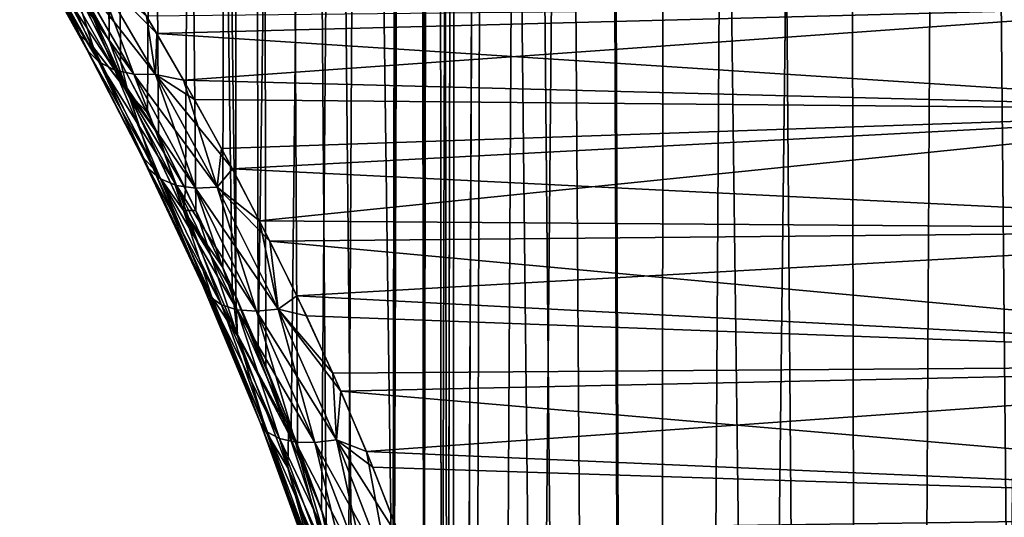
# Model space of a CAD drawing. Header units: millimetres. Extents: x -24 to 50, y -104 to 68.
# Tile 28 of 107: x 8.2 to 10.98, y -60.08 to -58.68. Entities that reach past the tile are written whole.
import ezdxf

# ---------------------------------------------------------------- set-up
doc = ezdxf.new("R2010")
doc.units = ezdxf.units.MM
doc.header["$LTSCALE"] = 65.185185
for name, color, linetype in [('64', 7, 'CONTINUOUS'), ('66', 7, 'CONTINUOUS'), ('81', 7, 'CONTINUOUS')]:
    doc.layers.add(name, color=color, linetype=linetype)

msp = doc.modelspace()

# ---------------------------------------------------------------- linework, layer by layer
at = {"layer": '64', "color": 253, "linetype": 'Continuous', "true_color": 0xaab4c3}
for points in [[(8.4559, -58.7338, -3.6639), (8.3492, -58.5409, -3.4665), (8.3928, -28, -3.5489), (8.4559, -58.7338, -3.6639)], [(8.3803, -58.5963, 3.5255), (8.4878, -58.7933, 3.7205), (8.3928, -28, 3.5489), (8.3803, -58.5963, 3.5255)], [(8.8026, -59.4316, 4.224), (8.813, -59.4548, 4.2392), (8.3928, -28, 3.5489), (8.8026, -59.4316, 4.224)], [(8.3928, -28, 3.5489), (8.813, -59.4548, 4.2392), (8.8204, -28, 4.2499), (8.3928, -28, 3.5489)], [(8.701, -59.2132, 4.071), (8.8026, -59.4316, 4.224), (8.3928, -28, 3.5489), (8.701, -59.2132, 4.071)], [(8.5954, -58.9996, 3.9027), (8.701, -59.2132, 4.071), (8.3928, -28, 3.5489), (8.5954, -58.9996, 3.9027)], [(8.4878, -58.7933, 3.7205), (8.5954, -58.9996, 3.9027), (8.3928, -28, 3.5489), (8.4878, -58.7933, 3.7205)], [(8.8204, -28, -4.2499), (8.4559, -58.7338, -3.6639), (8.3928, -28, -3.5489), (8.8204, -28, -4.2499)], [(8.5639, -58.938, -3.8505), (8.4559, -58.7338, -3.6639), (8.8204, -28, -4.2499), (8.5639, -58.938, -3.8505)], [(8.6713, -59.1519, -4.0247), (8.5639, -58.938, -3.8505), (8.8204, -28, -4.2499), (8.6713, -59.1519, -4.0247)], [(8.7763, -59.3736, -4.1851), (8.6713, -59.1519, -4.0247), (8.8204, -28, -4.2499), (8.7763, -59.3736, -4.1851)], [(8.8133, -59.4554, -4.2396), (8.7763, -59.3736, -4.1851), (8.8204, -28, -4.2499), (8.8133, -59.4554, -4.2396)], [(8.813, -59.4548, 4.2392), (8.8982, -59.6521, 4.361), (8.8204, -28, 4.2499), (8.813, -59.4548, 4.2392)], [(8.8762, -59.5999, -4.33), (8.8133, -59.4554, -4.2396), (8.8204, -28, -4.2499), (8.8762, -59.5999, -4.33)], [(9.1404, -60.3138, 4.6813), (9.2592, -60.7457, 4.8263), (8.8204, -28, 4.2499), (9.1404, -60.3138, 4.6813)], [(8.8204, -28, 4.2499), (9.2592, -60.7457, 4.8263), (9.322, -42, 4.9), (8.8204, -28, 4.2499)], [(9.0678, -60.0943, 4.5891), (9.1404, -60.3138, 4.6813), (8.8204, -28, 4.2499), (9.0678, -60.0943, 4.5891)], [(8.9869, -59.8734, 4.4825), (9.0678, -60.0943, 4.5891), (8.8204, -28, 4.2499), (8.9869, -59.8734, 4.4825)], [(8.8982, -59.6521, 4.361), (8.9869, -59.8734, 4.4825), (8.8204, -28, 4.2499), (8.8982, -59.6521, 4.361)], [(9.322, -28, -4.9), (8.8762, -59.5999, -4.33), (8.8204, -28, -4.2499), (9.322, -28, -4.9)], [(8.9694, -59.8283, -4.459), (8.8762, -59.5999, -4.33), (9.322, -28, -4.9), (8.9694, -59.8283, -4.459)], [(9.0547, -60.0568, -4.572), (8.9694, -59.8283, -4.459), (9.322, -28, -4.9), (9.0547, -60.0568, -4.572)], [(9.1309, -60.2838, -4.6695), (9.0547, -60.0568, -4.572), (9.322, -28, -4.9), (9.1309, -60.2838, -4.6695)], [(9.2553, -60.7296, -4.8217), (9.1309, -60.2838, -4.6695), (9.322, -28, -4.9), (9.2553, -60.7296, -4.8217)], [(9.322, -42, -4.9), (9.2553, -60.7296, -4.8217), (9.322, -28, -4.9), (9.322, -42, -4.9)], [(9.3357, -42.3778, -4.9159), (9.2553, -60.7296, -4.8217), (9.322, -42, -4.9), (9.3357, -42.3778, -4.9159)], [(9.2592, -60.7457, 4.8263), (9.343, -61.1676, 4.9242), (9.322, -42, 4.9), (9.2592, -60.7457, 4.8263)], [(9.322, -42, 4.9), (9.343, -61.1676, 4.9242), (9.3357, -42.3778, 4.9159), (9.322, -42, 4.9)], [(9.3422, -61.1625, -4.9233), (9.2553, -60.7296, -4.8217), (9.3357, -42.3778, -4.9159), (9.3422, -61.1625, -4.9233)], [(9.3357, -42.3778, 4.9159), (9.343, -61.1676, 4.9242), (9.3772, -42.7519, 4.9633), (9.3357, -42.3778, 4.9159)], [(9.3772, -42.7518, -4.9633), (9.3422, -61.1625, -4.9233), (9.3357, -42.3778, -4.9159), (9.3772, -42.7518, -4.9633)], [(9.3931, -61.5847, -4.9813), (9.3422, -61.1625, -4.9233), (9.3772, -42.7518, -4.9633), (9.3931, -61.5847, -4.9813)], [(9.343, -61.1676, 4.9242), (9.3933, -61.5869, 4.9814), (9.3772, -42.7519, 4.9633), (9.343, -61.1676, 4.9242)], [(9.4467, -43.1174, -5.0409), (9.3931, -61.5847, -4.9813), (9.3772, -42.7518, -4.9633), (9.4467, -43.1174, -5.0409)], [(9.3933, -61.5869, 4.9814), (9.4098, -62, 5), (9.3772, -42.7519, 4.9633), (9.3933, -61.5869, 4.9814)], [(9.3772, -42.7519, 4.9633), (9.4098, -62, 5), (9.4467, -43.1174, 5.0409), (9.3772, -42.7519, 4.9633)], [(9.4098, -62, -5), (9.3931, -61.5847, -4.9813), (9.4467, -43.1174, -5.0409), (9.4098, -62, -5)], [(9.4098, -62, 5), (9.9924, -92, 5.5833), (9.4467, -43.1174, 5.0409), (9.4098, -62, 5)], [(9.4098, -74, -5), (9.4098, -62, -5), (9.4467, -43.1174, -5.0409), (9.4098, -74, -5)], [(9.4467, -43.1174, -5.0409), (9.5452, -43.4712, -5.1473), (9.4098, -74, -5), (9.4467, -43.1174, -5.0409)], [(9.4467, -43.1174, 5.0409), (9.9924, -92, 5.5833), (9.5452, -43.4713, 5.1473), (9.4467, -43.1174, 5.0409)], [(9.6738, -43.8105, -5.2803), (9.3999, -92, -4.9889), (9.5452, -43.4712, -5.1473), (9.6738, -43.8105, -5.2803)], [(9.3999, -92, -4.9889), (9.4098, -74, -5), (9.5452, -43.4712, -5.1473), (9.3999, -92, -4.9889)], [(9.5452, -43.4713, 5.1473), (9.9924, -92, 5.5833), (9.6738, -43.8105, 5.2803), (9.5452, -43.4713, 5.1473)], [(9.8345, -44.1329, -5.4376), (9.3999, -92, -4.9889), (9.6738, -43.8105, -5.2803), (9.8345, -44.1329, -5.4376)], [(9.6738, -43.8105, 5.2803), (9.9924, -92, 5.5833), (9.8345, -44.1329, 5.4376), (9.6738, -43.8105, 5.2803)], [(9.9924, -89, -5.5833), (9.3999, -92, -4.9889), (9.8345, -44.1329, -5.4376), (9.9924, -89, -5.5833)], [(9.8345, -44.1329, 5.4376), (9.9924, -92, 5.5833), (9.9924, -89, 5.5833), (9.8345, -44.1329, 5.4376)], [(10.0287, -44.435, -5.6157), (9.9924, -89, -5.5833), (9.8345, -44.1329, -5.4376), (10.0287, -44.435, -5.6157)], [(10.0287, -44.435, 5.6157), (9.8345, -44.1329, 5.4376), (9.9924, -89, 5.5833), (10.0287, -44.435, 5.6157)], [(10.2597, -44.7159, -5.812), (9.9924, -89, -5.5833), (10.0287, -44.435, -5.6157), (10.2597, -44.7159, -5.812)], [(10.6017, -89, 6.075), (10.0287, -44.435, 5.6157), (9.9924, -89, 5.5833), (10.6017, -89, 6.075)], [(10.2597, -44.7159, 5.812), (10.0287, -44.435, 5.6157), (10.6017, -89, 6.075), (10.2597, -44.7159, 5.812)], [(10.5299, -44.9734, -6.0223), (9.9924, -89, -5.5833), (10.2597, -44.7159, -5.812), (10.5299, -44.9734, -6.0223)], [(10.5299, -44.9734, 6.0223), (10.2597, -44.7159, 5.812), (10.6017, -89, 6.075), (10.5299, -44.9734, 6.0223)], [(10.6017, -89, -6.075), (9.9924, -89, -5.5833), (10.5299, -44.9734, -6.0223), (10.6017, -89, -6.075)], [(10.8435, -45.2066, -6.2429), (10.6017, -89, -6.075), (10.5299, -44.9734, -6.0223), (10.8435, -45.2066, -6.2429)], [(10.8435, -45.2066, 6.2429), (10.5299, -44.9734, 6.0223), (10.6017, -89, 6.075), (10.8435, -45.2066, 6.2429)], [(11.2044, -45.4142, -6.4686), (10.6017, -89, -6.075), (10.8435, -45.2066, -6.2429), (11.2044, -45.4142, -6.4686)], [(11.259, -89, 6.5004), (10.8435, -45.2066, 6.2429), (10.6017, -89, 6.075), (11.259, -89, 6.5004)], [(11.2044, -45.4142, 6.4686), (10.8435, -45.2066, 6.2429), (11.259, -89, 6.5004), (11.2044, -45.4142, 6.4686)], [(11.259, -89, -6.5004), (10.6017, -89, -6.075), (11.2044, -45.4142, -6.4686), (11.259, -89, -6.5004)]]:
    msp.add_3dface(points, dxfattribs=at)
at = {"layer": '66', "color": 253, "linetype": 'Continuous', "true_color": 0xaab4c3}
for points in [[(8.5906, -58.7146, 3.0751), (8.4875, -58.5411, 2.8785), (11.634, -58.634, 2.9866), (8.5906, -58.7146, 3.0751)], [(8.5617, -58.6653, -3.0216), (8.6661, -58.846, -3.2098), (11.6339, -58.6339, -2.9866), (8.5617, -58.6653, -3.0216)], [(11.9307, -58.9307, 3.2908), (8.5906, -58.7146, 3.0751), (11.634, -58.634, 2.9866), (11.9307, -58.9307, 3.2908)], [(11.6339, -58.6339, -2.9866), (8.6661, -58.846, -3.2098), (11.9307, -58.9307, -3.2908), (11.6339, -58.6339, -2.9866)], [(8.6965, -58.9, 3.2619), (8.5906, -58.7146, 3.0751), (11.9307, -58.9307, 3.2908), (8.6965, -58.9, 3.2619)], [(8.6661, -58.846, -3.2098), (8.7728, -59.0387, -3.3883), (11.9307, -58.9307, -3.2908), (8.6661, -58.846, -3.2098)], [(8.8035, -59.0958, 3.4374), (8.6965, -58.9, 3.2619), (11.9307, -58.9307, 3.2908), (8.8035, -59.0958, 3.4374)], [(8.7728, -59.0387, -3.3883), (8.8801, -59.2421, -3.5558), (11.9307, -58.9307, -3.2908), (8.7728, -59.0387, -3.3883)], [(12.268, -59.268, 3.5758), (8.8035, -59.0958, 3.4374), (11.9307, -58.9307, 3.2908), (12.268, -59.268, 3.5758)], [(11.9307, -58.9307, -3.2908), (8.8801, -59.2421, -3.5558), (12.268, -59.268, -3.5757), (11.9307, -58.9307, -3.2908)], [(8.9095, -59.3, 3.6), (8.8035, -59.0958, 3.4374), (12.268, -59.268, 3.5758), (8.9095, -59.3, 3.6)], [(8.8801, -59.2421, -3.5558), (8.9854, -59.454, -3.7105), (12.268, -59.268, -3.5757), (8.8801, -59.2421, -3.5558)], [(12.6458, -59.6459, 3.8351), (8.9095, -59.3, 3.6), (12.268, -59.268, 3.5758), (12.6458, -59.6459, 3.8351)], [(12.268, -59.268, -3.5757), (8.9854, -59.454, -3.7105), (12.6458, -59.6458, -3.8351), (12.268, -59.268, -3.5757)], [(9.0121, -59.5098, 3.7482), (8.9095, -59.3, 3.6), (12.6458, -59.6459, 3.8351), (9.0121, -59.5098, 3.7482)], [(8.9854, -59.454, -3.7105), (9.0866, -59.6717, -3.8508), (12.6458, -59.6458, -3.8351), (8.9854, -59.454, -3.7105)], [(9.1093, -59.7228, 3.8813), (9.0121, -59.5098, 3.7482), (12.6458, -59.6459, 3.8351), (9.1093, -59.7228, 3.8813)], [(9.0866, -59.6717, -3.8508), (9.1816, -59.8925, -3.976), (12.6458, -59.6458, -3.8351), (9.0866, -59.6717, -3.8508)], [(13.062, -60.062, 4.0613), (9.1093, -59.7228, 3.8813), (12.6458, -59.6459, 3.8351), (13.062, -60.062, 4.0613)], [(12.6458, -59.6458, -3.8351), (9.1816, -59.8925, -3.976), (13.0619, -60.062, -4.0613), (12.6458, -59.6458, -3.8351)], [(9.1998, -59.9371, 3.9993), (9.1093, -59.7228, 3.8813), (13.062, -60.062, 4.0613), (9.1998, -59.9371, 3.9993)], [(9.1816, -59.8925, -3.976), (9.2688, -60.1141, -4.0858), (13.0619, -60.062, -4.0613), (9.1816, -59.8925, -3.976)], [(9.2826, -60.1514, 4.1028), (9.1998, -59.9371, 3.9993), (13.062, -60.062, 4.0613), (9.2826, -60.1514, 4.1028)], [(9.2688, -60.1141, -4.0858), (9.347, -60.3345, -4.1805), (13.0619, -60.062, -4.0613), (9.2688, -60.1141, -4.0858)], [(13.5125, -60.5125, 4.247), (9.2826, -60.1514, 4.1028), (13.062, -60.062, 4.0613), (13.5125, -60.5125, 4.247)], [(13.0619, -60.062, -4.0613), (9.347, -60.3345, -4.1805), (13.5125, -60.5125, -4.247), (13.0619, -60.062, -4.0613)]]:
    msp.add_3dface(points, dxfattribs=at)
at = {"layer": '81', "color": 253, "linetype": 'Continuous', "true_color": 0xaab4c3}
for points in [[(8.2039, -58.4066, -3.0973), (8.2449, -58.4384, -3.2371), (8.3747, -58.7198, -3.4275), (8.2039, -58.4066, -3.0973)], [(8.3747, -58.7199, 3.4275), (8.245, -58.4386, 3.2373), (8.2039, -58.4066, 3.0974), (8.3747, -58.7199, 3.4275)], [(8.3747, -58.7199, 3.4275), (8.2039, -58.4066, 3.0974), (8.3941, -58.7611, 3.3758), (8.3747, -58.7199, 3.4275)], [(8.3941, -58.7611, 3.3758), (8.2039, -58.4066, 3.0974), (8.2235, -58.4528, 3.0501), (8.3941, -58.7611, 3.3758)], [(8.2039, -58.4066, -3.0973), (8.3747, -58.7198, -3.4275), (8.2235, -58.4528, -3.05), (8.2039, -58.4066, -3.0973)], [(8.2235, -58.4528, -3.05), (8.3747, -58.7198, -3.4275), (8.3941, -58.7611, -3.3758), (8.2235, -58.4528, -3.05)], [(8.3941, -58.7611, 3.3758), (8.2235, -58.4528, 3.0501), (8.4271, -58.7942, 3.3251), (8.3941, -58.7611, 3.3758)], [(8.4271, -58.7942, 3.3251), (8.2235, -58.4528, 3.0501), (8.2566, -58.4908, 3.0031), (8.4271, -58.7942, 3.3251)], [(8.2235, -58.4528, -3.05), (8.3941, -58.7611, -3.3758), (8.2566, -58.4908, -3.0031), (8.2235, -58.4528, -3.05)], [(8.2449, -58.4384, -3.2371), (8.3517, -58.5677, -3.4702), (8.4118, -58.7537, -3.5532), (8.2449, -58.4384, -3.2371)], [(8.2449, -58.4384, -3.2371), (8.4118, -58.7537, -3.5532), (8.3747, -58.7198, -3.4275), (8.2449, -58.4384, -3.2371)], [(8.4119, -58.7539, 3.5534), (8.245, -58.4386, 3.2373), (8.3747, -58.7199, 3.4275), (8.4119, -58.7539, 3.5534)], [(8.245, -58.4386, 3.2373), (8.4119, -58.7539, 3.5534), (8.3518, -58.5679, 3.4704), (8.245, -58.4386, 3.2373)], [(8.2566, -58.4908, -3.0031), (8.3941, -58.7611, -3.3758), (8.4271, -58.7942, -3.3251), (8.2566, -58.4908, -3.0031)], [(8.4271, -58.7942, 3.3251), (8.2566, -58.4908, 3.0031), (8.4719, -58.8174, 3.278), (8.4271, -58.7942, 3.3251)], [(8.4719, -58.8174, 3.278), (8.2566, -58.4908, 3.0031), (8.3016, -58.5188, 2.959), (8.4719, -58.8174, 3.278)], [(8.2566, -58.4908, -3.0031), (8.4271, -58.7942, -3.3251), (8.3016, -58.5187, -2.9589), (8.2566, -58.4908, -3.0031)], [(8.3016, -58.5187, -2.9589), (8.4271, -58.7942, -3.3251), (8.4718, -58.8173, -3.278), (8.3016, -58.5187, -2.9589)], [(8.3016, -58.5187, -2.9589), (8.4718, -58.8173, -3.278), (8.3561, -58.5351, -2.9199), (8.3016, -58.5187, -2.9589)], [(8.4719, -58.8174, 3.278), (8.3016, -58.5188, 2.959), (8.526, -58.8293, 3.2371), (8.4719, -58.8174, 3.278)], [(8.526, -58.8293, 3.2371), (8.3016, -58.5188, 2.959), (8.3561, -58.5351, 2.92), (8.526, -58.8293, 3.2371)], [(8.3492, -58.5409, -3.4665), (8.4559, -58.7338, -3.6639), (8.3517, -58.5677, -3.4702), (8.3492, -58.5409, -3.4665)], [(8.3561, -58.5351, -2.9199), (8.4718, -58.8173, -3.278), (8.526, -58.8293, -3.2371), (8.3561, -58.5351, -2.9199)], [(8.526, -58.8293, 3.2371), (8.3561, -58.5351, 2.92), (8.5867, -58.8295, 3.2045), (8.526, -58.8293, 3.2371)], [(8.5867, -58.8295, 3.2045), (8.3561, -58.5351, 2.92), (8.4171, -58.5389, 2.8882), (8.5867, -58.8295, 3.2045)], [(8.3561, -58.5351, -2.9199), (8.526, -58.8293, -3.2371), (8.4171, -58.5389, -2.8881), (8.3561, -58.5351, -2.9199)], [(8.5617, -58.6653, -3.0216), (8.4171, -58.5389, -2.8881), (8.5867, -58.8295, -3.2045), (8.5617, -58.6653, -3.0216)], [(8.4875, -58.5411, 2.8785), (8.5906, -58.7146, 3.0751), (8.4171, -58.5389, 2.8882), (8.4875, -58.5411, 2.8785)], [(8.5906, -58.7146, 3.0751), (8.5867, -58.8295, 3.2045), (8.4171, -58.5389, 2.8882), (8.5906, -58.7146, 3.0751)], [(8.4171, -58.5389, -2.8881), (8.526, -58.8293, -3.2371), (8.5867, -58.8295, -3.2045), (8.4171, -58.5389, -2.8881)], [(8.3517, -58.5677, -3.4702), (8.4559, -58.7338, -3.6639), (8.5092, -58.8798, -3.7534), (8.3517, -58.5677, -3.4702)], [(8.3517, -58.5677, -3.4702), (8.5092, -58.8798, -3.7534), (8.4118, -58.7537, -3.5532), (8.3517, -58.5677, -3.4702)], [(8.3803, -58.5963, 3.5255), (8.3518, -58.5679, 3.4704), (8.5093, -58.8799, 3.7535), (8.3803, -58.5963, 3.5255)], [(8.3518, -58.5679, 3.4704), (8.4119, -58.7539, 3.5534), (8.5093, -58.8799, 3.7535), (8.3518, -58.5679, 3.4704)], [(8.4878, -58.7933, 3.7205), (8.3803, -58.5963, 3.5255), (8.5093, -58.8799, 3.7535), (8.4878, -58.7933, 3.7205)], [(8.6661, -58.846, -3.2098), (8.5617, -58.6653, -3.0216), (8.5867, -58.8295, -3.2045), (8.6661, -58.846, -3.2098)], [(8.3747, -58.7198, -3.4275), (8.4118, -58.7537, -3.5532), (8.5485, -59.0601, -3.7234), (8.3747, -58.7198, -3.4275)], [(8.3747, -58.7198, -3.4275), (8.5485, -59.0601, -3.7234), (8.3941, -58.7611, -3.3758), (8.3747, -58.7198, -3.4275)], [(8.5485, -59.0601, 3.7234), (8.4119, -58.7539, 3.5534), (8.3747, -58.7199, 3.4275), (8.5485, -59.0601, 3.7234)], [(8.5485, -59.0601, 3.7234), (8.3747, -58.7199, 3.4275), (8.568, -59.0962, 3.668), (8.5485, -59.0601, 3.7234)], [(8.568, -59.0962, 3.668), (8.3747, -58.7199, 3.4275), (8.3941, -58.7611, 3.3758), (8.568, -59.0962, 3.668)], [(8.4559, -58.7338, -3.6639), (8.5639, -58.938, -3.8505), (8.5092, -58.8798, -3.7534), (8.4559, -58.7338, -3.6639)], [(8.5906, -58.7146, 3.0751), (8.6965, -58.9, 3.2619), (8.5867, -58.8295, 3.2045), (8.5906, -58.7146, 3.0751)], [(8.3941, -58.7611, -3.3758), (8.5485, -59.0601, -3.7234), (8.568, -59.0962, -3.668), (8.3941, -58.7611, -3.3758)], [(8.568, -59.0962, 3.668), (8.3941, -58.7611, 3.3758), (8.6009, -59.1243, 3.6144), (8.568, -59.0962, 3.668)], [(8.6009, -59.1243, 3.6144), (8.3941, -58.7611, 3.3758), (8.4271, -58.7942, 3.3251), (8.6009, -59.1243, 3.6144)], [(8.3941, -58.7611, -3.3758), (8.568, -59.0962, -3.668), (8.4271, -58.7942, -3.3251), (8.3941, -58.7611, -3.3758)], [(8.4118, -58.7537, -3.5532), (8.5092, -58.8798, -3.7534), (8.5804, -59.0941, -3.8367), (8.4118, -58.7537, -3.5532)], [(8.4118, -58.7537, -3.5532), (8.5804, -59.0941, -3.8367), (8.5485, -59.0601, -3.7234), (8.4118, -58.7537, -3.5532)], [(8.5804, -59.0943, 3.8368), (8.4119, -58.7539, 3.5534), (8.5485, -59.0601, 3.7234), (8.5804, -59.0943, 3.8368)], [(8.4119, -58.7539, 3.5534), (8.5804, -59.0943, 3.8368), (8.5093, -58.8799, 3.7535), (8.4119, -58.7539, 3.5534)], [(8.4271, -58.7942, -3.3251), (8.568, -59.0962, -3.668), (8.6009, -59.1243, -3.6143), (8.4271, -58.7942, -3.3251)], [(8.6009, -59.1243, 3.6144), (8.4271, -58.7942, 3.3251), (8.6456, -59.1427, 3.5652), (8.6009, -59.1243, 3.6144)], [(8.6456, -59.1427, 3.5652), (8.4271, -58.7942, 3.3251), (8.4719, -58.8174, 3.278), (8.6456, -59.1427, 3.5652)], [(8.4271, -58.7942, -3.3251), (8.6009, -59.1243, -3.6143), (8.4718, -58.8173, -3.278), (8.4271, -58.7942, -3.3251)], [(8.5954, -58.9996, 3.9027), (8.4878, -58.7933, 3.7205), (8.5093, -58.8799, 3.7535), (8.5954, -58.9996, 3.9027)], [(8.4718, -58.8173, -3.278), (8.6009, -59.1243, -3.6143), (8.6456, -59.1427, -3.5652), (8.4718, -58.8173, -3.278)], [(8.4718, -58.8173, -3.278), (8.6456, -59.1427, -3.5652), (8.526, -58.8293, -3.2371), (8.4718, -58.8173, -3.278)], [(8.6456, -59.1427, 3.5652), (8.4719, -58.8174, 3.278), (8.6997, -59.1507, 3.5233), (8.6456, -59.1427, 3.5652)], [(8.6997, -59.1507, 3.5233), (8.4719, -58.8174, 3.278), (8.526, -58.8293, 3.2371), (8.6997, -59.1507, 3.5233)], [(8.526, -58.8293, -3.2371), (8.6456, -59.1427, -3.5652), (8.6997, -59.1506, -3.5232), (8.526, -58.8293, -3.2371)], [(8.6997, -59.1507, 3.5233), (8.526, -58.8293, 3.2371), (8.7603, -59.1476, 3.4906), (8.6997, -59.1507, 3.5233)], [(8.7603, -59.1476, 3.4906), (8.526, -58.8293, 3.2371), (8.5867, -58.8295, 3.2045), (8.7603, -59.1476, 3.4906)], [(8.526, -58.8293, -3.2371), (8.6997, -59.1506, -3.5232), (8.5867, -58.8295, -3.2045), (8.526, -58.8293, -3.2371)], [(8.6661, -58.846, -3.2098), (8.5867, -58.8295, -3.2045), (8.7603, -59.1476, -3.4906), (8.6661, -58.846, -3.2098)], [(8.6965, -58.9, 3.2619), (8.8035, -59.0958, 3.4374), (8.5867, -58.8295, 3.2045), (8.6965, -58.9, 3.2619)], [(8.8035, -59.0958, 3.4374), (8.7603, -59.1476, 3.4906), (8.5867, -58.8295, 3.2045), (8.8035, -59.0958, 3.4374)], [(8.5867, -58.8295, -3.2045), (8.6997, -59.1506, -3.5232), (8.7603, -59.1476, -3.4906), (8.5867, -58.8295, -3.2045)], [(8.7728, -59.0387, -3.3883), (8.6661, -58.846, -3.2098), (8.7603, -59.1476, -3.4906), (8.7728, -59.0387, -3.3883)], [(8.5639, -58.938, -3.8505), (8.6713, -59.1519, -4.0247), (8.5092, -58.8798, -3.7534), (8.5639, -58.938, -3.8505)], [(8.5092, -58.8798, -3.7534), (8.6713, -59.1519, -4.0247), (8.666, -59.2133, -4.0072), (8.5092, -58.8798, -3.7534)], [(8.5092, -58.8798, -3.7534), (8.666, -59.2133, -4.0072), (8.5804, -59.0941, -3.8367), (8.5092, -58.8798, -3.7534)], [(8.5954, -58.9996, 3.9027), (8.5093, -58.8799, 3.7535), (8.666, -59.2134, 4.0073), (8.5954, -58.9996, 3.9027)], [(8.5093, -58.8799, 3.7535), (8.5804, -59.0943, 3.8368), (8.666, -59.2134, 4.0073), (8.5093, -58.8799, 3.7535)], [(8.701, -59.2132, 4.071), (8.5954, -58.9996, 3.9027), (8.666, -59.2134, 4.0073), (8.701, -59.2132, 4.071)], [(8.8801, -59.2421, -3.5558), (8.7728, -59.0387, -3.3883), (8.7603, -59.1476, -3.4906), (8.8801, -59.2421, -3.5558)], [(8.5485, -59.0601, -3.7234), (8.5804, -59.0941, -3.8367), (8.72, -59.4249, -3.9844), (8.5485, -59.0601, -3.7234)], [(8.72, -59.4249, 3.9844), (8.5804, -59.0943, 3.8368), (8.5485, -59.0601, 3.7234), (8.72, -59.4249, 3.9844)], [(8.72, -59.4249, 3.9844), (8.5485, -59.0601, 3.7234), (8.7395, -59.4558, 3.9259), (8.72, -59.4249, 3.9844)], [(8.7395, -59.4558, 3.9259), (8.5485, -59.0601, 3.7234), (8.568, -59.0962, 3.668), (8.7395, -59.4558, 3.9259)], [(8.5485, -59.0601, -3.7234), (8.72, -59.4249, -3.9844), (8.568, -59.0962, -3.668), (8.5485, -59.0601, -3.7234)], [(8.568, -59.0962, -3.668), (8.72, -59.4249, -3.9844), (8.7395, -59.4558, -3.9259), (8.568, -59.0962, -3.668)], [(8.7395, -59.4558, 3.9259), (8.568, -59.0962, 3.668), (8.7725, -59.4789, 3.87), (8.7395, -59.4558, 3.9259)], [(8.7725, -59.4789, 3.87), (8.568, -59.0962, 3.668), (8.6009, -59.1243, 3.6144), (8.7725, -59.4789, 3.87)], [(8.568, -59.0962, -3.668), (8.7395, -59.4558, -3.9259), (8.6009, -59.1243, -3.6143), (8.568, -59.0962, -3.668)], [(8.5804, -59.0941, -3.8367), (8.666, -59.2133, -4.0072), (8.7455, -59.4576, -4.0865), (8.5804, -59.0941, -3.8367)], [(8.5804, -59.0941, -3.8367), (8.7455, -59.4576, -4.0865), (8.72, -59.4249, -3.9844), (8.5804, -59.0941, -3.8367)], [(8.7456, -59.4578, 4.0866), (8.5804, -59.0943, 3.8368), (8.72, -59.4249, 3.9844), (8.7456, -59.4578, 4.0866)], [(8.5804, -59.0943, 3.8368), (8.7456, -59.4578, 4.0866), (8.666, -59.2134, 4.0073), (8.5804, -59.0943, 3.8368)], [(8.8035, -59.0958, 3.4374), (8.9095, -59.3, 3.6), (8.7603, -59.1476, 3.4906), (8.8035, -59.0958, 3.4374)], [(8.6009, -59.1243, -3.6143), (8.7395, -59.4558, -3.9259), (8.7725, -59.4789, -3.87), (8.6009, -59.1243, -3.6143)], [(8.7725, -59.4789, 3.87), (8.6009, -59.1243, 3.6144), (8.8174, -59.4929, 3.8196), (8.7725, -59.4789, 3.87)], [(8.8174, -59.4929, 3.8196), (8.6009, -59.1243, 3.6144), (8.6456, -59.1427, 3.5652), (8.8174, -59.4929, 3.8196)], [(8.6009, -59.1243, -3.6143), (8.7725, -59.4789, -3.87), (8.6456, -59.1427, -3.5652), (8.6009, -59.1243, -3.6143)], [(8.6456, -59.1427, -3.5652), (8.7725, -59.4789, -3.87), (8.8174, -59.4929, -3.8196), (8.6456, -59.1427, -3.5652)], [(8.8174, -59.4929, 3.8196), (8.6456, -59.1427, 3.5652), (8.8717, -59.4972, 3.7773), (8.8174, -59.4929, 3.8196)], [(8.8717, -59.4972, 3.7773), (8.6456, -59.1427, 3.5652), (8.6997, -59.1507, 3.5233), (8.8717, -59.4972, 3.7773)], [(8.6456, -59.1427, -3.5652), (8.8174, -59.4929, -3.8196), (8.6997, -59.1506, -3.5232), (8.6456, -59.1427, -3.5652)], [(8.6713, -59.1519, -4.0247), (8.7763, -59.3736, -4.1851), (8.666, -59.2133, -4.0072), (8.6713, -59.1519, -4.0247)], [(8.9325, -59.4915, 3.7454), (8.6997, -59.1507, 3.5233), (8.7603, -59.1476, 3.4906), (8.9325, -59.4915, 3.7454)], [(8.6997, -59.1506, -3.5232), (8.8717, -59.4972, -3.7773), (8.7603, -59.1476, -3.4906), (8.6997, -59.1506, -3.5232)], [(8.6997, -59.1506, -3.5232), (8.8174, -59.4929, -3.8196), (8.8717, -59.4972, -3.7773), (8.6997, -59.1506, -3.5232)], [(8.8717, -59.4972, 3.7773), (8.6997, -59.1507, 3.5233), (8.9325, -59.4915, 3.7454), (8.8717, -59.4972, 3.7773)], [(8.8801, -59.2421, -3.5558), (8.7603, -59.1476, -3.4906), (8.9325, -59.4915, -3.7454), (8.8801, -59.2421, -3.5558)], [(8.9095, -59.3, 3.6), (8.9325, -59.4915, 3.7454), (8.7603, -59.1476, 3.4906), (8.9095, -59.3, 3.6)], [(8.7603, -59.1476, -3.4906), (8.8717, -59.4972, -3.7773), (8.9325, -59.4915, -3.7454), (8.7603, -59.1476, -3.4906)], [(8.701, -59.2132, 4.071), (8.666, -59.2134, 4.0073), (8.8177, -59.5668, 4.2311), (8.701, -59.2132, 4.071)], [(8.7763, -59.3736, -4.1851), (8.8133, -59.4554, -4.2396), (8.666, -59.2133, -4.0072), (8.7763, -59.3736, -4.1851)], [(8.666, -59.2133, -4.0072), (8.8133, -59.4554, -4.2396), (8.8177, -59.5666, -4.231), (8.666, -59.2133, -4.0072)], [(8.666, -59.2133, -4.0072), (8.8177, -59.5666, -4.231), (8.7455, -59.4576, -4.0865), (8.666, -59.2133, -4.0072)], [(8.666, -59.2134, 4.0073), (8.7456, -59.4578, 4.0866), (8.8177, -59.5668, 4.2311), (8.666, -59.2134, 4.0073)], [(8.8026, -59.4316, 4.224), (8.701, -59.2132, 4.071), (8.8177, -59.5668, 4.2311), (8.8026, -59.4316, 4.224)], [(8.9854, -59.454, -3.7105), (8.8801, -59.2421, -3.5558), (8.9325, -59.4915, -3.7454), (8.9854, -59.454, -3.7105)], [(8.9095, -59.3, 3.6), (9.0121, -59.5098, 3.7482), (8.9325, -59.4915, 3.7454), (8.9095, -59.3, 3.6)], [(8.72, -59.4249, -3.9844), (8.7455, -59.4576, -4.0865), (8.8832, -59.8124, -4.2095), (8.72, -59.4249, -3.9844)], [(8.8832, -59.8124, 4.2095), (8.7456, -59.4578, 4.0866), (8.72, -59.4249, 3.9844), (8.8832, -59.8124, 4.2095)], [(8.8832, -59.8124, 4.2095), (8.72, -59.4249, 3.9844), (8.9029, -59.8379, 4.1485), (8.8832, -59.8124, 4.2095)], [(8.9029, -59.8379, 4.1485), (8.72, -59.4249, 3.9844), (8.7395, -59.4558, 3.9259), (8.9029, -59.8379, 4.1485)], [(8.72, -59.4249, -3.9844), (8.8832, -59.8124, -4.2095), (8.7395, -59.4558, -3.9259), (8.72, -59.4249, -3.9844)], [(8.813, -59.4548, 4.2392), (8.8026, -59.4316, 4.224), (8.8177, -59.5668, 4.2311), (8.813, -59.4548, 4.2392)], [(8.7395, -59.4558, -3.9259), (8.8832, -59.8124, -4.2095), (8.9029, -59.8379, -4.1485), (8.7395, -59.4558, -3.9259)], [(8.9029, -59.8379, 4.1485), (8.7395, -59.4558, 3.9259), (8.9362, -59.8562, 4.091), (8.9029, -59.8379, 4.1485)], [(8.9362, -59.8562, 4.091), (8.7395, -59.4558, 3.9259), (8.7725, -59.4789, 3.87), (8.9362, -59.8562, 4.091)], [(8.7395, -59.4558, -3.9259), (8.9029, -59.8379, -4.1485), (8.7725, -59.4789, -3.87), (8.7395, -59.4558, -3.9259)], [(8.7455, -59.4576, -4.0865), (8.8177, -59.5666, -4.231), (8.9018, -59.8423, -4.3019), (8.7455, -59.4576, -4.0865)], [(8.7455, -59.4576, -4.0865), (8.9018, -59.8423, -4.3019), (8.8832, -59.8124, -4.2095), (8.7455, -59.4576, -4.0865)], [(8.9019, -59.8425, 4.302), (8.7456, -59.4578, 4.0866), (8.8832, -59.8124, 4.2095), (8.9019, -59.8425, 4.302)], [(8.7456, -59.4578, 4.0866), (8.9019, -59.8425, 4.302), (8.8177, -59.5668, 4.2311), (8.7456, -59.4578, 4.0866)], [(8.8982, -59.6521, 4.361), (8.813, -59.4548, 4.2392), (8.9619, -59.8403, 4.4478), (8.8982, -59.6521, 4.361)], [(8.813, -59.4548, 4.2392), (8.8177, -59.5668, 4.2311), (8.9619, -59.8403, 4.4478), (8.813, -59.4548, 4.2392)], [(8.8133, -59.4554, -4.2396), (8.8762, -59.5999, -4.33), (8.9694, -59.8283, -4.459), (8.8133, -59.4554, -4.2396)], [(8.8133, -59.4554, -4.2396), (8.9694, -59.8283, -4.459), (8.962, -59.8407, -4.448), (8.8133, -59.4554, -4.2396)], [(8.8133, -59.4554, -4.2396), (8.962, -59.8407, -4.448), (8.8177, -59.5666, -4.231), (8.8133, -59.4554, -4.2396)], [(9.0866, -59.6717, -3.8508), (8.9854, -59.454, -3.7105), (8.9325, -59.4915, -3.7454), (9.0866, -59.6717, -3.8508)], [(8.7725, -59.4789, -3.87), (8.9029, -59.8379, -4.1485), (8.9362, -59.8562, -4.091), (8.7725, -59.4789, -3.87)], [(8.9362, -59.8562, 4.091), (8.7725, -59.4789, 3.87), (8.9814, -59.8663, 4.04), (8.9362, -59.8562, 4.091)], [(8.9814, -59.8663, 4.04), (8.7725, -59.4789, 3.87), (8.8174, -59.4929, 3.8196), (8.9814, -59.8663, 4.04)], [(8.7725, -59.4789, -3.87), (8.9362, -59.8562, -4.091), (8.8174, -59.4929, -3.8196), (8.7725, -59.4789, -3.87)], [(8.8174, -59.4929, -3.8196), (8.9362, -59.8562, -4.091), (8.9814, -59.8663, -4.04), (8.8174, -59.4929, -3.8196)], [(8.9814, -59.8663, 4.04), (8.8174, -59.4929, 3.8196), (9.0361, -59.8676, 3.9981), (8.9814, -59.8663, 4.04)], [(9.0361, -59.8676, 3.9981), (8.8174, -59.4929, 3.8196), (8.8717, -59.4972, 3.7773), (9.0361, -59.8676, 3.9981)], [(8.8174, -59.4929, -3.8196), (8.9814, -59.8663, -4.04), (8.8717, -59.4972, -3.7773), (8.8174, -59.4929, -3.8196)], [(9.0974, -59.8601, 3.9675), (8.8717, -59.4972, 3.7773), (8.9325, -59.4915, 3.7454), (9.0974, -59.8601, 3.9675)], [(8.8717, -59.4972, -3.7773), (9.0361, -59.8676, -3.9981), (8.9325, -59.4915, -3.7454), (8.8717, -59.4972, -3.7773)], [(8.8717, -59.4972, -3.7773), (8.9814, -59.8663, -4.04), (9.0361, -59.8676, -3.9981), (8.8717, -59.4972, -3.7773)], [(9.0361, -59.8676, 3.9981), (8.8717, -59.4972, 3.7773), (9.0974, -59.8601, 3.9675), (9.0361, -59.8676, 3.9981)], [(9.0866, -59.6717, -3.8508), (8.9325, -59.4915, -3.7454), (9.0974, -59.8601, -3.9675), (9.0866, -59.6717, -3.8508)], [(9.0121, -59.5098, 3.7482), (9.1093, -59.7228, 3.8813), (8.9325, -59.4915, 3.7454), (9.0121, -59.5098, 3.7482)], [(9.1093, -59.7228, 3.8813), (9.0974, -59.8601, 3.9675), (8.9325, -59.4915, 3.7454), (9.1093, -59.7228, 3.8813)], [(8.9325, -59.4915, -3.7454), (9.0361, -59.8676, -3.9981), (9.0974, -59.8601, -3.9675), (8.9325, -59.4915, -3.7454)], [(8.8177, -59.5666, -4.231), (8.962, -59.8407, -4.448), (8.9597, -59.9384, -4.4239), (8.8177, -59.5666, -4.231)], [(8.8177, -59.5666, -4.231), (8.9597, -59.9384, -4.4239), (8.9018, -59.8423, -4.3019), (8.8177, -59.5666, -4.231)], [(8.8177, -59.5668, 4.2311), (8.9019, -59.8425, 4.302), (8.9597, -59.9385, 4.424), (8.8177, -59.5668, 4.2311)], [(8.8177, -59.5668, 4.2311), (8.9597, -59.9385, 4.424), (8.9619, -59.8403, 4.4478), (8.8177, -59.5668, 4.2311)], [(8.9869, -59.8734, 4.4825), (8.8982, -59.6521, 4.361), (8.9619, -59.8403, 4.4478), (8.9869, -59.8734, 4.4825)], [(9.1816, -59.8925, -3.976), (9.0866, -59.6717, -3.8508), (9.0974, -59.8601, -3.9675), (9.1816, -59.8925, -3.976)], [(9.1093, -59.7228, 3.8813), (9.1998, -59.9371, 3.9993), (9.0974, -59.8601, 3.9675), (9.1093, -59.7228, 3.8813)], [(8.8832, -59.8124, -4.2095), (8.9018, -59.8423, -4.3019), (9.0317, -60.2205, -4.3974), (8.8832, -59.8124, -4.2095)], [(9.0317, -60.2205, 4.3974), (8.9019, -59.8425, 4.302), (8.8832, -59.8124, 4.2095), (9.0317, -60.2205, 4.3974)], [(9.0317, -60.2205, 4.3974), (8.8832, -59.8124, 4.2095), (9.0515, -60.2407, 4.3345), (9.0317, -60.2205, 4.3974)], [(9.0515, -60.2407, 4.3345), (8.8832, -59.8124, 4.2095), (8.9029, -59.8379, 4.1485), (9.0515, -60.2407, 4.3345)], [(8.8832, -59.8124, -4.2095), (9.0317, -60.2205, -4.3974), (8.9029, -59.8379, -4.1485), (8.8832, -59.8124, -4.2095)], [(8.9018, -59.8423, -4.3019), (8.9597, -59.9384, -4.4239), (9.0433, -60.2464, -4.4816), (8.9018, -59.8423, -4.3019)], [(8.9018, -59.8423, -4.3019), (9.0433, -60.2464, -4.4816), (9.0317, -60.2205, -4.3974), (8.9018, -59.8423, -4.3019)], [(9.0433, -60.2465, 4.4817), (8.9019, -59.8425, 4.302), (9.0317, -60.2205, 4.3974), (9.0433, -60.2465, 4.4817)], [(8.9019, -59.8425, 4.302), (9.0433, -60.2465, 4.4817), (8.9597, -59.9385, 4.424), (8.9019, -59.8425, 4.302)], [(8.9029, -59.8379, -4.1485), (9.0317, -60.2205, -4.3974), (9.0515, -60.2407, -4.3345), (8.9029, -59.8379, -4.1485)], [(9.0515, -60.2407, 4.3345), (8.9029, -59.8379, 4.1485), (9.0853, -60.2545, 4.276), (9.0515, -60.2407, 4.3345)], [(9.0853, -60.2545, 4.276), (8.9029, -59.8379, 4.1485), (8.9362, -59.8562, 4.091), (9.0853, -60.2545, 4.276)], [(8.9029, -59.8379, -4.1485), (9.0515, -60.2407, -4.3345), (8.9362, -59.8562, -4.091), (8.9029, -59.8379, -4.1485)], [(8.9619, -59.8403, 4.4478), (8.9597, -59.9385, 4.424), (9.0961, -60.2451, 4.6224), (8.9619, -59.8403, 4.4478)], [(8.962, -59.8407, -4.448), (9.0963, -60.2454, -4.6225), (8.9597, -59.9384, -4.4239), (8.962, -59.8407, -4.448)], [(8.9869, -59.8734, 4.4825), (8.9619, -59.8403, 4.4478), (9.0961, -60.2451, 4.6224), (8.9869, -59.8734, 4.4825)], [(8.9694, -59.8283, -4.459), (9.0547, -60.0568, -4.572), (8.962, -59.8407, -4.448), (8.9694, -59.8283, -4.459)], [(8.962, -59.8407, -4.448), (9.0547, -60.0568, -4.572), (9.0963, -60.2454, -4.6225), (8.962, -59.8407, -4.448)], [(8.9362, -59.8562, -4.091), (9.0515, -60.2407, -4.3345), (9.0853, -60.2545, -4.276), (8.9362, -59.8562, -4.091)], [(9.0853, -60.2545, 4.276), (8.9362, -59.8562, 4.091), (9.131, -60.2611, 4.2249), (9.0853, -60.2545, 4.276)], [(9.131, -60.2611, 4.2249), (8.9362, -59.8562, 4.091), (8.9814, -59.8663, 4.04), (9.131, -60.2611, 4.2249)], [(8.9362, -59.8562, -4.091), (9.0853, -60.2545, -4.276), (8.9814, -59.8663, -4.04), (8.9362, -59.8562, -4.091)], [(8.9814, -59.8663, -4.04), (9.0853, -60.2545, -4.276), (9.131, -60.2611, -4.2249), (8.9814, -59.8663, -4.04)], [(9.131, -60.2611, 4.2249), (8.9814, -59.8663, 4.04), (9.1864, -60.2603, 4.1839), (9.131, -60.2611, 4.2249)], [(9.1864, -60.2603, 4.1839), (8.9814, -59.8663, 4.04), (9.0361, -59.8676, 3.9981), (9.1864, -60.2603, 4.1839)], [(8.9814, -59.8663, -4.04), (9.131, -60.2611, -4.2249), (9.0361, -59.8676, -3.9981), (8.9814, -59.8663, -4.04)], [(9.0678, -60.0943, 4.5891), (8.9869, -59.8734, 4.4825), (9.0961, -60.2451, 4.6224), (9.0678, -60.0943, 4.5891)], [(9.2485, -60.252, 4.1551), (9.0361, -59.8676, 3.9981), (9.0974, -59.8601, 3.9675), (9.2485, -60.252, 4.1551)], [(9.0361, -59.8676, -3.9981), (9.1864, -60.2603, -4.1839), (9.0974, -59.8601, -3.9675), (9.0361, -59.8676, -3.9981)], [(9.0361, -59.8676, -3.9981), (9.131, -60.2611, -4.2249), (9.1864, -60.2603, -4.1839), (9.0361, -59.8676, -3.9981)], [(9.1864, -60.2603, 4.1839), (9.0361, -59.8676, 3.9981), (9.2485, -60.252, 4.1551), (9.1864, -60.2603, 4.1839)], [(9.1816, -59.8925, -3.976), (9.0974, -59.8601, -3.9675), (9.2485, -60.252, -4.1551), (9.1816, -59.8925, -3.976)], [(9.1998, -59.9371, 3.9993), (9.2826, -60.1514, 4.1028), (9.0974, -59.8601, 3.9675), (9.1998, -59.9371, 3.9993)], [(9.2826, -60.1514, 4.1028), (9.2485, -60.252, 4.1551), (9.0974, -59.8601, 3.9675), (9.2826, -60.1514, 4.1028)], [(9.0974, -59.8601, -3.9675), (9.1864, -60.2603, -4.1839), (9.2485, -60.252, -4.1551), (9.0974, -59.8601, -3.9675)], [(9.2688, -60.1141, -4.0858), (9.1816, -59.8925, -3.976), (9.2485, -60.252, -4.1551), (9.2688, -60.1141, -4.0858)], [(8.9597, -59.9384, -4.4239), (9.0963, -60.2454, -4.6225), (9.0869, -60.327, -4.5848), (8.9597, -59.9384, -4.4239)], [(8.9597, -59.9384, -4.4239), (9.0869, -60.327, -4.5848), (9.0433, -60.2464, -4.4816), (8.9597, -59.9384, -4.4239)], [(8.9597, -59.9385, 4.424), (9.0433, -60.2465, 4.4817), (9.087, -60.3271, 4.5848), (8.9597, -59.9385, 4.424)], [(8.9597, -59.9385, 4.424), (9.087, -60.3271, 4.5848), (9.0961, -60.2451, 4.6224), (8.9597, -59.9385, 4.424)], [(9.0547, -60.0568, -4.572), (9.1309, -60.2838, -4.6695), (9.0963, -60.2454, -4.6225), (9.0547, -60.0568, -4.572)]]:
    msp.add_3dface(points, dxfattribs=at)

doc.saveas('drawing.dxf')
